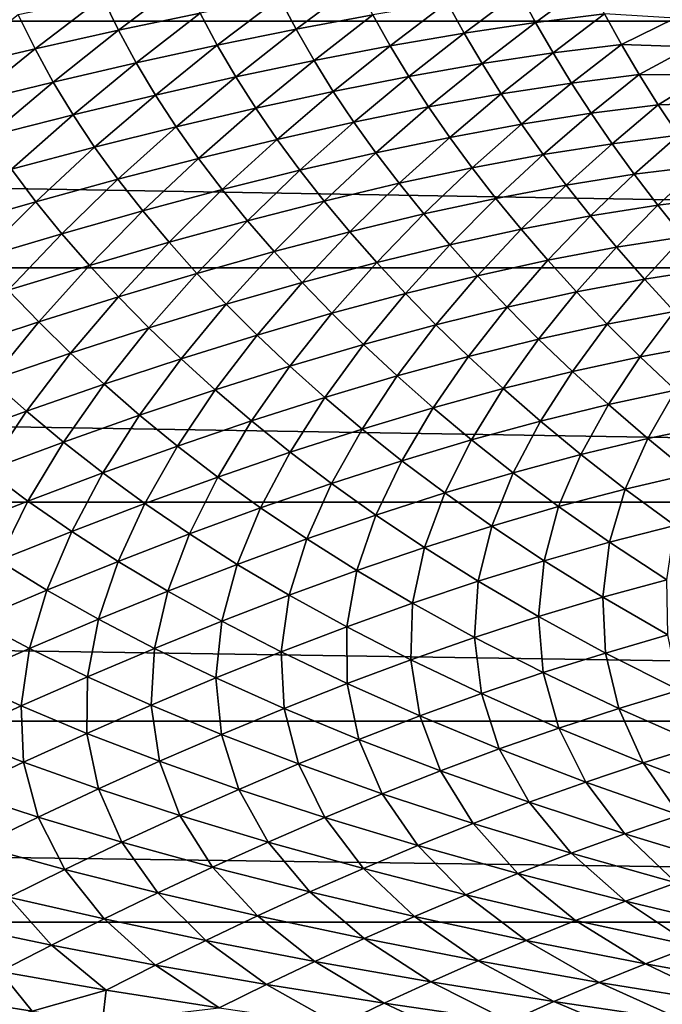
# Model space of a CAD drawing. Header units: metres. Extents: x -160 to 52, y -25 to 25.
# Tile 22 of 168: x -52.57 to -45.58, y -17.71 to -7.01. Entities that reach past the tile are written whole.
import ezdxf

# ---------------------------------------------------------------- set-up
doc = ezdxf.new("R2010")
doc.units = ezdxf.units.M
doc.layers.add('solid_509089_SW0001', color=7, linetype='CONTINUOUS')

msp = doc.modelspace()

# ---------------------------------------------------------------- linework, layer by layer
at = {"layer": 'solid_509089_SW0001'}
for points in [[(-159.199997, -4.25438, -24.12779), (-2.2, -4.25438, -24.12779), (-2.2, -7.026679, -23.470743)], [(-159.199997, -7.026679, -23.470743), (-159.199997, -4.25438, -24.12779), (-2.2, -7.026679, -23.470743)], [(-51.669777, -6.763358, 58.476357), (-51.49276, -7.124355, 58.39642), (-50.77877, -6.584689, 60.591675)], [(-51.49276, -7.124355, 58.39642), (-50.606586, -6.938794, 60.52692), (-50.77877, -6.584689, 60.591675)], [(-49.743786, -6.770012, 62.728588), (-49.563454, -7.112526, 62.68335), (-48.905323, -6.618625, 65.004181)], [(-49.563454, -7.112526, 62.68335), (-48.729664, -6.957421, 64.968307), (-48.905323, -6.618625, 65.004181)], [(-47.138783, -6.706772, 69.76149), (-46.960724, -7.039918, 69.734528), (-46.384037, -6.612994, 72.274742)], [(-46.960724, -7.039918, 69.734528), (-46.211002, -6.946936, 72.243469), (-46.384037, -6.612994, 72.274742)], [(-47.92104, -6.821863, 67.326851), (-47.737717, -7.155797, 67.299301), (-47.138783, -6.706772, 69.76149)], [(-47.737717, -7.155797, 67.299301), (-46.960724, -7.039918, 69.734528), (-47.138783, -6.706772, 69.76149)], [(-52.583874, -6.957627, 56.431458), (-52.401482, -7.326172, 56.334705), (-51.669777, -6.763358, 58.476357)], [(-52.401482, -7.326172, 56.334705), (-51.49276, -7.124355, 58.39642), (-51.669777, -6.763358, 58.476357)], [(-50.606586, -6.938794, 60.52692), (-50.421204, -7.286249, 60.469494), (-49.743786, -6.770012, 62.728588)], [(-50.421204, -7.286249, 60.469494), (-49.563454, -7.112526, 62.68335), (-49.743786, -6.770012, 62.728588)], [(-48.729664, -6.957421, 64.968307), (-48.540779, -7.293628, 64.935905), (-47.92104, -6.821863, 67.326851)], [(-48.540779, -7.293628, 64.935905), (-47.737717, -7.155797, 67.299301), (-47.92104, -6.821863, 67.326851)], [(-51.49276, -7.124355, 58.39642), (-51.301838, -7.477725, 58.324524), (-50.606586, -6.938794, 60.52692)], [(-51.301838, -7.477725, 58.324524), (-50.421204, -7.286249, 60.469494), (-50.606586, -6.938794, 60.52692)], [(-46.960724, -7.039918, 69.734528), (-46.771877, -7.369517, 69.708427), (-46.211002, -6.946936, 72.243469)], [(-46.771877, -7.369517, 69.708427), (-46.028099, -7.276989, 72.211548), (-46.211002, -6.946936, 72.243469)], [(-46.211002, -6.946936, 72.243469), (-46.028099, -7.276989, 72.211548), (-45.444336, -6.99398, 74.758347)], [(-159.199997, -7.026679, -23.470743), (-2.2, -7.026679, -23.470743), (-2.2, -9.703955, -22.496294)], [(-159.199997, -9.703955, -22.496294), (-159.199997, -7.026679, -23.470743), (-2.2, -9.703955, -22.496294)], [(-53.331924, -7.543727, 54.339405), (-52.401482, -7.326172, 56.334705), (-52.583874, -6.957627, 56.431458)], [(-49.563454, -7.112526, 62.68335), (-49.36861, -7.452329, 62.642475), (-48.729664, -6.957421, 64.968307)], [(-49.36861, -7.452329, 62.642475), (-48.540779, -7.293628, 64.935905), (-48.729664, -6.957421, 64.968307)], [(-47.737717, -7.155797, 67.299301), (-47.542568, -7.486316, 67.273972), (-46.960724, -7.039918, 69.734528)], [(-47.542568, -7.486316, 67.273972), (-46.771877, -7.369517, 69.708427), (-46.960724, -7.039918, 69.734528)], [(-46.028099, -7.276989, 72.211548), (-45.276295, -7.302182, 74.717461), (-45.444336, -6.99398, 74.758347)], [(-52.401482, -7.326172, 56.334705), (-52.204411, -7.68615, 56.246517), (-51.49276, -7.124355, 58.39642)], [(-52.204411, -7.68615, 56.246517), (-51.301838, -7.477725, 58.324524), (-51.49276, -7.124355, 58.39642)], [(-50.421204, -7.286249, 60.469494), (-50.219902, -7.630801, 60.417156), (-49.563454, -7.112526, 62.68335)], [(-50.219902, -7.630801, 60.417156), (-49.36861, -7.452329, 62.642475), (-49.563454, -7.112526, 62.68335)], [(-48.540779, -7.293628, 64.935905), (-48.338909, -7.626367, 64.906975), (-47.737717, -7.155797, 67.299301)], [(-48.338909, -7.626367, 64.906975), (-47.542568, -7.486316, 67.273972), (-47.737717, -7.155797, 67.299301)], [(-53.331924, -7.543727, 54.339405), (-53.127983, -7.910734, 54.23357), (-52.401482, -7.326172, 56.334705)], [(-53.127983, -7.910734, 54.23357), (-52.204411, -7.68615, 56.246517), (-52.401482, -7.326172, 56.334705)], [(-51.301838, -7.477725, 58.324524), (-51.093468, -7.827971, 58.258282), (-50.421204, -7.286249, 60.469494)], [(-51.093468, -7.827971, 58.258282), (-50.219902, -7.630801, 60.417156), (-50.421204, -7.286249, 60.469494)], [(-49.36861, -7.452329, 62.642475), (-49.159508, -7.788467, 62.606205), (-48.540779, -7.293628, 64.935905)], [(-49.159508, -7.788467, 62.606205), (-48.338909, -7.626367, 64.906975), (-48.540779, -7.293628, 64.935905)], [(-47.542568, -7.486316, 67.273972), (-47.334869, -7.815146, 67.250061), (-46.771877, -7.369517, 69.708427)], [(-47.334869, -7.815146, 67.250061), (-46.571289, -7.697561, 69.682396), (-46.771877, -7.369517, 69.708427)], [(-46.771877, -7.369517, 69.708427), (-46.571289, -7.697561, 69.682396), (-46.028099, -7.276989, 72.211548)], [(-46.571289, -7.697561, 69.682396), (-45.834175, -7.605412, 72.178345), (-46.028099, -7.276989, 72.211548)], [(-46.028099, -7.276989, 72.211548), (-45.834175, -7.605412, 72.178345), (-45.276295, -7.302182, 74.717461)], [(-45.834175, -7.605412, 72.178345), (-45.099407, -7.60849, 74.674324), (-45.276295, -7.302182, 74.717461)], [(-52.204411, -7.68615, 56.246517), (-51.988247, -8.042795, 56.164402), (-51.301838, -7.477725, 58.324524)], [(-51.988247, -8.042795, 56.164402), (-51.093468, -7.827971, 58.258282), (-51.301838, -7.477725, 58.324524)], [(-50.219902, -7.630801, 60.417156), (-50.002956, -7.971393, 60.370461), (-49.36861, -7.452329, 62.642475)], [(-50.002956, -7.971393, 60.370461), (-49.159508, -7.788467, 62.606205), (-49.36861, -7.452329, 62.642475)], [(-48.338909, -7.626367, 64.906975), (-48.123581, -7.957097, 64.880775), (-47.542568, -7.486316, 67.273972)], [(-48.123581, -7.957097, 64.880775), (-47.334869, -7.815146, 67.250061), (-47.542568, -7.486316, 67.273972)], [(-53.127983, -7.910734, 54.23357), (-52.903164, -8.274243, 54.134075), (-52.204411, -7.68615, 56.246517)], [(-52.903164, -8.274243, 54.134075), (-51.988247, -8.042795, 56.164402), (-52.204411, -7.68615, 56.246517)], [(-51.093468, -7.827971, 58.258282), (-50.867958, -8.173905, 58.198635), (-50.219902, -7.630801, 60.417156)], [(-50.867958, -8.173905, 58.198635), (-50.002956, -7.971393, 60.370461), (-50.219902, -7.630801, 60.417156)], [(-49.159508, -7.788467, 62.606205), (-48.93594, -8.122128, 62.573975), (-48.338909, -7.626367, 64.906975)], [(-48.93594, -8.122128, 62.573975), (-48.123581, -7.957097, 64.880775), (-48.338909, -7.626367, 64.906975)], [(-47.334869, -7.815146, 67.250061), (-47.113792, -8.144051, 67.226242), (-46.571289, -7.697561, 69.682396)], [(-47.113792, -8.144051, 67.226242), (-46.35788, -8.026026, 69.655304), (-46.571289, -7.697561, 69.682396)], [(-46.571289, -7.697561, 69.682396), (-46.35788, -8.026026, 69.655304), (-45.834175, -7.605412, 72.178345)], [(-46.35788, -8.026026, 69.655304), (-45.627895, -7.934404, 72.143028), (-45.834175, -7.605412, 72.178345)], [(-45.834175, -7.605412, 72.178345), (-45.627895, -7.934404, 72.143028), (-45.099407, -7.60849, 74.674324)], [(-45.627895, -7.934404, 72.143028), (-44.914654, -7.911223, 74.629166), (-45.099407, -7.60849, 74.674324)], [(-50.002956, -7.971393, 60.370461), (-49.770458, -8.308928, 60.329098), (-49.159508, -7.788467, 62.606205)], [(-49.770458, -8.308928, 60.329098), (-48.93594, -8.122128, 62.573975), (-49.159508, -7.788467, 62.606205)], [(-51.988247, -8.042795, 56.164402), (-51.753334, -8.394757, 56.089741), (-51.093468, -7.827971, 58.258282)], [(-51.753334, -8.394757, 56.089741), (-50.867958, -8.173905, 58.198635), (-51.093468, -7.827971, 58.258282)], [(-48.123581, -7.957097, 64.880775), (-47.894234, -8.287372, 64.855919), (-47.334869, -7.815146, 67.250061)], [(-47.894234, -8.287372, 64.855919), (-47.113792, -8.144051, 67.226242), (-47.334869, -7.815146, 67.250061)], [(-45.627895, -7.934404, 72.143028), (-45.408054, -8.265264, 72.104607), (-44.914654, -7.911223, 74.629166)], [(-50.867958, -8.173905, 58.198635), (-50.625732, -8.516135, 58.145596), (-50.002956, -7.971393, 60.370461)], [(-50.625732, -8.516135, 58.145596), (-49.770458, -8.308928, 60.329098), (-50.002956, -7.971393, 60.370461)], [(-48.93594, -8.122128, 62.573975), (-48.697647, -8.454658, 62.544411), (-48.123581, -7.957097, 64.880775)], [(-48.697647, -8.454658, 62.544411), (-47.894234, -8.287372, 64.855919), (-48.123581, -7.957097, 64.880775)], [(-46.35788, -8.026026, 69.655304), (-46.130707, -8.356052, 69.625694), (-45.627895, -7.934404, 72.143028)], [(-46.130707, -8.356052, 69.625694), (-45.408054, -8.265264, 72.104607), (-45.627895, -7.934404, 72.143028)], [(-52.903164, -8.274243, 54.134075), (-52.65789, -8.632718, 54.042786), (-51.988247, -8.042795, 56.164402)], [(-52.65789, -8.632718, 54.042786), (-51.753334, -8.394757, 56.089741), (-51.988247, -8.042795, 56.164402)], [(-49.770458, -8.308928, 60.329098), (-49.522457, -8.644547, 60.291786), (-48.93594, -8.122128, 62.573975)], [(-49.522457, -8.644547, 60.291786), (-48.697647, -8.454658, 62.544411), (-48.93594, -8.122128, 62.573975)], [(-47.113792, -8.144051, 67.226242), (-46.878681, -8.474027, 67.200722), (-46.35788, -8.026026, 69.655304)], [(-46.878681, -8.474027, 67.200722), (-46.130707, -8.356052, 69.625694), (-46.35788, -8.026026, 69.655304)], [(-51.753334, -8.394757, 56.089741), (-51.500462, -8.742332, 56.022919), (-50.867958, -8.173905, 58.198635)], [(-51.500462, -8.742332, 56.022919), (-50.625732, -8.516135, 58.145596), (-50.867958, -8.173905, 58.198635)], [(-47.894234, -8.287372, 64.855919), (-47.650501, -8.618062, 64.83036), (-47.113792, -8.144051, 67.226242)], [(-47.650501, -8.618062, 64.83036), (-46.878681, -8.474027, 67.200722), (-47.113792, -8.144051, 67.226242)], [(-50.625732, -8.516135, 58.145596), (-50.367168, -8.855585, 58.09803), (-49.770458, -8.308928, 60.329098)], [(-50.367168, -8.855585, 58.09803), (-49.522457, -8.644547, 60.291786), (-49.770458, -8.308928, 60.329098)], [(-48.697647, -8.454658, 62.544411), (-48.444553, -8.78681, 62.515316), (-47.894234, -8.287372, 64.855919)], [(-48.444553, -8.78681, 62.515316), (-47.650501, -8.618062, 64.83036), (-47.894234, -8.287372, 64.855919)], [(-46.130707, -8.356052, 69.625694), (-45.888828, -8.688776, 69.592072), (-45.408054, -8.265264, 72.104607)], [(-45.888828, -8.688776, 69.592072), (-45.173435, -8.599246, 72.06208), (-45.408054, -8.265264, 72.104607)], [(-52.65789, -8.632718, 54.042786), (-52.39333, -8.986123, 53.960522), (-51.753334, -8.394757, 56.089741)], [(-52.39333, -8.986123, 53.960522), (-51.500462, -8.742332, 56.022919), (-51.753334, -8.394757, 56.089741)], [(-46.878681, -8.474027, 67.200722), (-46.628845, -8.806106, 67.171616), (-46.130707, -8.356052, 69.625694)], [(-46.628845, -8.806106, 67.171616), (-45.888828, -8.688776, 69.592072), (-46.130707, -8.356052, 69.625694)], [(-51.500462, -8.742332, 56.022919), (-51.230366, -9.086223, 55.963028), (-50.625732, -8.516135, 58.145596)], [(-51.230366, -9.086223, 55.963028), (-50.367168, -8.855585, 58.09803), (-50.625732, -8.516135, 58.145596)], [(-49.522457, -8.644547, 60.291786), (-49.259186, -8.978889, 60.256252), (-48.697647, -8.454658, 62.544411)], [(-49.259186, -8.978889, 60.256252), (-48.444553, -8.78681, 62.515316), (-48.697647, -8.454658, 62.544411)], [(-47.650501, -8.618062, 64.83036), (-47.391956, -8.950109, 64.801949), (-46.878681, -8.474027, 67.200722)], [(-47.391956, -8.950109, 64.801949), (-46.628845, -8.806106, 67.171616), (-46.878681, -8.474027, 67.200722)], [(-53.302818, -9.246336, 51.95779), (-52.39333, -8.986123, 53.960522), (-52.65789, -8.632718, 54.042786)], [(-50.367168, -8.855585, 58.09803), (-50.092815, -9.192787, 58.053661), (-49.522457, -8.644547, 60.291786)], [(-50.092815, -9.192787, 58.053661), (-49.259186, -8.978889, 60.256252), (-49.522457, -8.644547, 60.291786)], [(-48.444553, -8.78681, 62.515316), (-48.176479, -9.119444, 62.484337), (-47.650501, -8.618062, 64.83036)], [(-48.176479, -9.119444, 62.484337), (-47.391956, -8.950109, 64.801949), (-47.650501, -8.618062, 64.83036)], [(-45.888828, -8.688776, 69.592072), (-45.631172, -9.025369, 69.55291), (-45.173435, -8.599246, 72.06208)], [(-45.631172, -9.025369, 69.55291), (-44.922729, -8.937605, 72.014412), (-45.173435, -8.599246, 72.06208)], [(-52.39333, -8.986123, 53.960522), (-52.110611, -9.334929, 53.886642), (-51.500462, -8.742332, 56.022919)], [(-52.110611, -9.334929, 53.886642), (-51.230366, -9.086223, 55.963028), (-51.500462, -8.742332, 56.022919)], [(-46.628845, -8.806106, 67.171616), (-46.363438, -9.141397, 67.137016), (-45.888828, -8.688776, 69.592072)], [(-46.363438, -9.141397, 67.137016), (-45.631172, -9.025369, 69.55291), (-45.888828, -8.688776, 69.592072)], [(-51.230366, -9.086223, 55.963028), (-50.94392, -9.426853, 55.907818), (-50.367168, -8.855585, 58.09803)], [(-50.94392, -9.426853, 55.907818), (-50.092815, -9.192787, 58.053661), (-50.367168, -8.855585, 58.09803)], [(-49.259186, -8.978889, 60.256252), (-48.980713, -9.312738, 60.220016), (-48.444553, -8.78681, 62.515316)], [(-48.980713, -9.312738, 60.220016), (-48.176479, -9.119444, 62.484337), (-48.444553, -8.78681, 62.515316)], [(-47.391956, -8.950109, 64.801949), (-47.117939, -9.284569, 64.768478), (-46.628845, -8.806106, 67.171616)], [(-47.117939, -9.284569, 64.768478), (-46.363438, -9.141397, 67.137016), (-46.628845, -8.806106, 67.171616)], [(-50.092815, -9.192787, 58.053661), (-49.803001, -9.528448, 58.009941), (-49.259186, -8.978889, 60.256252)], [(-49.803001, -9.528448, 58.009941), (-48.980713, -9.312738, 60.220016), (-49.259186, -8.978889, 60.256252)], [(-48.176479, -9.119444, 62.484337), (-47.89296, -9.453573, 62.449074), (-47.391956, -8.950109, 64.801949)], [(-47.89296, -9.453573, 62.449074), (-47.117939, -9.284569, 64.768478), (-47.391956, -8.950109, 64.801949)], [(-45.631172, -9.025369, 69.55291), (-45.355961, -9.366926, 69.506691), (-44.922729, -8.937605, 72.014412)], [(-53.302818, -9.246336, 51.95779), (-53.00626, -9.600414, 51.868683), (-52.39333, -8.986123, 53.960522)], [(-53.00626, -9.600414, 51.868683), (-52.110611, -9.334929, 53.886642), (-52.39333, -8.986123, 53.960522)], [(-52.110611, -9.334929, 53.886642), (-51.810955, -9.679453, 53.818993), (-51.230366, -9.086223, 55.963028)], [(-51.810955, -9.679453, 53.818993), (-50.94392, -9.426853, 55.907818), (-51.230366, -9.086223, 55.963028)], [(-46.363438, -9.141397, 67.137016), (-46.080715, -9.481057, 67.09507), (-45.631172, -9.025369, 69.55291)], [(-46.080715, -9.481057, 67.09507), (-45.355961, -9.366926, 69.506691), (-45.631172, -9.025369, 69.55291)], [(-50.94392, -9.426853, 55.907818), (-50.641716, -9.764851, 55.854748), (-50.092815, -9.192787, 58.053661)], [(-50.641716, -9.764851, 55.854748), (-49.803001, -9.528448, 58.009941), (-50.092815, -9.192787, 58.053661)], [(-48.980713, -9.312738, 60.220016), (-48.68676, -9.647065, 60.180538), (-48.176479, -9.119444, 62.484337)], [(-48.68676, -9.647065, 60.180538), (-47.89296, -9.453573, 62.449074), (-48.176479, -9.119444, 62.484337)], [(-47.117939, -9.284569, 64.768478), (-46.826729, -9.622661, 64.727859), (-46.363438, -9.141397, 67.137016)], [(-46.826729, -9.622661, 64.727859), (-46.080715, -9.481057, 67.09507), (-46.363438, -9.141397, 67.137016)], [(-47.89296, -9.453573, 62.449074), (-47.592255, -9.79047, 62.407253), (-47.117939, -9.284569, 64.768478)], [(-47.592255, -9.79047, 62.407253), (-46.826729, -9.622661, 64.727859), (-47.117939, -9.284569, 64.768478)], [(-53.00626, -9.600414, 51.868683), (-52.692165, -9.949191, 51.787376), (-52.110611, -9.334929, 53.886642)], [(-52.692165, -9.949191, 51.787376), (-51.810955, -9.679453, 53.818993), (-52.110611, -9.334929, 53.886642)], [(-49.803001, -9.528448, 58.009941), (-49.497612, -9.863494, 57.964241), (-48.980713, -9.312738, 60.220016)], [(-49.497612, -9.863494, 57.964241), (-48.68676, -9.647065, 60.180538), (-48.980713, -9.312738, 60.220016)], [(-46.080715, -9.481057, 67.09507), (-45.778439, -9.826345, 67.043953), (-45.355961, -9.366926, 69.506691)], [(-45.778439, -9.826345, 67.043953), (-45.060978, -9.714611, 69.451874), (-45.355961, -9.366926, 69.506691)], [(-51.810955, -9.679453, 53.818993), (-51.49522, -10.020239, 53.755054), (-50.94392, -9.426853, 55.907818)], [(-51.49522, -10.020239, 53.755054), (-50.641716, -9.764851, 55.854748), (-50.94392, -9.426853, 55.907818)], [(-48.68676, -9.647065, 60.180538), (-48.37553, -9.983187, 60.135441), (-47.89296, -9.453573, 62.449074)], [(-48.37553, -9.983187, 60.135441), (-47.592255, -9.79047, 62.407253), (-47.89296, -9.453573, 62.449074)], [(-46.826729, -9.622661, 64.727859), (-46.51601, -9.965732, 64.678047), (-46.080715, -9.481057, 67.09507)], [(-46.51601, -9.965732, 64.678047), (-45.778439, -9.826345, 67.043953), (-46.080715, -9.481057, 67.09507)], [(-50.641716, -9.764851, 55.854748), (-50.323811, -10.101092, 55.80114), (-49.803001, -9.528448, 58.009941)], [(-50.323811, -10.101092, 55.80114), (-49.497612, -9.863494, 57.964241), (-49.803001, -9.528448, 58.009941)], [(-47.592255, -9.79047, 62.407253), (-47.271954, -10.131558, 62.356712), (-46.826729, -9.622661, 64.727859)], [(-47.271954, -10.131558, 62.356712), (-46.51601, -9.965732, 64.678047), (-46.826729, -9.622661, 64.727859)], [(-159.199997, -9.703955, -22.496294), (-2.2, -9.703955, -22.496294), (-2.2, -12.25, -21.217623)], [(-159.199997, -12.25, -21.217623), (-159.199997, -9.703955, -22.496294), (-2.2, -12.25, -21.217623)], [(-52.692165, -9.949191, 51.787376), (-52.361664, -10.29313, 51.71143), (-51.810955, -9.679453, 53.818993)], [(-52.361664, -10.29313, 51.71143), (-51.49522, -10.020239, 53.755054), (-51.810955, -9.679453, 53.818993)], [(-49.497612, -9.863494, 57.964241), (-49.174793, -10.199272, 57.914135), (-48.68676, -9.647065, 60.180538)], [(-49.174793, -10.199272, 57.914135), (-48.37553, -9.983187, 60.135441), (-48.68676, -9.647065, 60.180538)], [(-45.778439, -9.826345, 67.043953), (-45.453892, -10.17878, 66.981857), (-45.060978, -9.714611, 69.451874)], [(-51.49522, -10.020239, 53.755054), (-51.163628, -10.358105, 53.692169), (-50.641716, -9.764851, 55.854748)], [(-51.163628, -10.358105, 53.692169), (-50.323811, -10.101092, 55.80114), (-50.641716, -9.764851, 55.854748)], [(-48.37553, -9.983187, 60.135441), (-48.044506, -10.322585, 60.082478), (-47.592255, -9.79047, 62.407253)], [(-48.044506, -10.322585, 60.082478), (-47.271954, -10.131558, 62.356712), (-47.592255, -9.79047, 62.407253)], [(-46.51601, -9.965732, 64.678047), (-46.183033, -10.315331, 64.617088), (-45.778439, -9.826345, 67.043953)], [(-46.183033, -10.315331, 64.617088), (-45.453892, -10.17878, 66.981857), (-45.778439, -9.826345, 67.043953)], [(-50.323811, -10.101092, 55.80114), (-49.988266, -10.436938, 55.74456), (-49.497612, -9.863494, 57.964241)], [(-49.988266, -10.436938, 55.74456), (-49.174793, -10.199272, 57.914135), (-49.497612, -9.863494, 57.964241)], [(-53.239109, -10.582158, 49.724392), (-52.361664, -10.29313, 51.71143), (-52.692165, -9.949191, 51.787376)], [(-52.361664, -10.29313, 51.71143), (-52.01516, -10.632977, 51.63821), (-51.49522, -10.020239, 53.755054)], [(-52.01516, -10.632977, 51.63821), (-51.163628, -10.358105, 53.692169), (-51.49522, -10.020239, 53.755054)], [(-49.174793, -10.199272, 57.914135), (-48.831879, -10.537305, 57.857349), (-48.37553, -9.983187, 60.135441)], [(-48.831879, -10.537305, 57.857349), (-48.044506, -10.322585, 60.082478), (-48.37553, -9.983187, 60.135441)], [(-47.271954, -10.131558, 62.356712), (-46.929234, -10.478402, 62.295406), (-46.51601, -9.965732, 64.678047)], [(-46.929234, -10.478402, 62.295406), (-46.183033, -10.315331, 64.617088), (-46.51601, -9.965732, 64.678047)], [(-51.163628, -10.358105, 53.692169), (-50.814156, -10.694406, 53.627926), (-50.323811, -10.101092, 55.80114)], [(-50.814156, -10.694406, 53.627926), (-49.988266, -10.436938, 55.74456), (-50.323811, -10.101092, 55.80114)], [(-48.044506, -10.322585, 60.082478), (-47.690762, -10.666824, 60.019596), (-47.271954, -10.131558, 62.356712)], [(-47.690762, -10.666824, 60.019596), (-46.929234, -10.478402, 62.295406), (-47.271954, -10.131558, 62.356712)], [(-49.988266, -10.436938, 55.74456), (-49.632248, -10.773933, 55.682758), (-49.174793, -10.199272, 57.914135)], [(-49.632248, -10.773933, 55.682758), (-48.831879, -10.537305, 57.857349), (-49.174793, -10.199272, 57.914135)], [(-46.183033, -10.315331, 64.617088), (-45.825523, -10.672145, 64.543053), (-45.453892, -10.17878, 66.981857)], [(-45.825523, -10.672145, 64.543053), (-45.104782, -10.539062, 66.907021), (-45.453892, -10.17878, 66.981857)], [(-53.239109, -10.582158, 49.724392), (-52.8764, -10.924262, 49.640118), (-52.361664, -10.29313, 51.71143)], [(-52.8764, -10.924262, 49.640118), (-52.01516, -10.632977, 51.63821), (-52.361664, -10.29313, 51.71143)], [(-52.01516, -10.632977, 51.63821), (-51.650517, -10.970066, 51.565372), (-51.163628, -10.358105, 53.692169)], [(-51.650517, -10.970066, 51.565372), (-50.814156, -10.694406, 53.627926), (-51.163628, -10.358105, 53.692169)], [(-48.831879, -10.537305, 57.857349), (-48.465828, -10.879134, 57.791859), (-48.044506, -10.322585, 60.082478)], [(-48.465828, -10.879134, 57.791859), (-47.690762, -10.666824, 60.019596), (-48.044506, -10.322585, 60.082478)], [(-46.929234, -10.478402, 62.295406), (-46.561832, -10.831668, 62.221329), (-46.183033, -10.315331, 64.617088)], [(-46.561832, -10.831668, 62.221329), (-45.825523, -10.672145, 64.543053), (-46.183033, -10.315331, 64.617088)], [(-50.814156, -10.694406, 53.627926), (-50.443775, -11.030684, 53.56012), (-49.988266, -10.436938, 55.74456)], [(-50.443775, -11.030684, 53.56012), (-49.632248, -10.773933, 55.682758), (-49.988266, -10.436938, 55.74456)], [(-47.690762, -10.666824, 60.019596), (-47.312023, -11.01653, 59.944763), (-46.929234, -10.478402, 62.295406)], [(-47.312023, -11.01653, 59.944763), (-46.561832, -10.831668, 62.221329), (-46.929234, -10.478402, 62.295406)], [(-49.632248, -10.773933, 55.682758), (-49.252586, -11.113568, 55.613777), (-48.831879, -10.537305, 57.857349)], [(-49.252586, -11.113568, 55.613777), (-48.465828, -10.879134, 57.791859), (-48.831879, -10.537305, 57.857349)], [(-45.825523, -10.672145, 64.543053), (-45.441917, -11.035558, 64.453987), (-45.104782, -10.539062, 66.907021)], [(-52.8764, -10.924262, 49.640118), (-52.495312, -11.262405, 49.558037), (-52.01516, -10.632977, 51.63821)], [(-52.495312, -11.262405, 49.558037), (-51.650517, -10.970066, 51.565372), (-52.01516, -10.632977, 51.63821)], [(-51.650517, -10.970066, 51.565372), (-51.264503, -11.305916, 51.490799), (-50.814156, -10.694406, 53.627926)], [(-51.264503, -11.305916, 51.490799), (-50.443775, -11.030684, 53.56012), (-50.814156, -10.694406, 53.627926)], [(-48.465828, -10.879134, 57.791859), (-48.074341, -11.225327, 57.715668), (-47.690762, -10.666824, 60.019596)], [(-48.074341, -11.225327, 57.715668), (-47.312023, -11.01653, 59.944763), (-47.690762, -10.666824, 60.019596)], [(-46.561832, -10.831668, 62.221329), (-46.168308, -11.190664, 62.132427), (-45.825523, -10.672145, 64.543053)], [(-46.168308, -11.190664, 62.132427), (-45.441917, -11.035558, 64.453987), (-45.825523, -10.672145, 64.543053)], [(-50.443775, -11.030684, 53.56012), (-50.049187, -11.368361, 53.486908), (-49.632248, -10.773933, 55.682758)], [(-50.049187, -11.368361, 53.486908), (-49.252586, -11.113568, 55.613777), (-49.632248, -10.773933, 55.682758)], [(-49.252586, -11.113568, 55.613777), (-48.846947, -11.456337, 55.535698), (-48.465828, -10.879134, 57.791859)], [(-48.846947, -11.456337, 55.535698), (-48.074341, -11.225327, 57.715668), (-48.465828, -10.879134, 57.791859)], [(-47.312023, -11.01653, 59.944763), (-46.906971, -11.370931, 59.8559), (-46.561832, -10.831668, 62.221329)], [(-46.906971, -11.370931, 59.8559), (-46.168308, -11.190664, 62.132427), (-46.561832, -10.831668, 62.221329)], [(-53.346554, -11.569926, 47.60688), (-52.495312, -11.262405, 49.558037), (-52.8764, -10.924262, 49.640118)], [(-52.495312, -11.262405, 49.558037), (-52.0924, -11.598061, 49.476143), (-51.650517, -10.970066, 51.565372)], [(-52.0924, -11.598061, 49.476143), (-51.264503, -11.305916, 51.490799), (-51.650517, -10.970066, 51.565372)], [(-48.074341, -11.225327, 57.715668), (-47.656204, -11.575019, 57.626717), (-47.312023, -11.01653, 59.944763)], [(-47.656204, -11.575019, 57.626717), (-46.906971, -11.370931, 59.8559), (-47.312023, -11.01653, 59.944763)], [(-51.264503, -11.305916, 51.490799), (-50.853672, -11.641851, 51.412773), (-50.443775, -11.030684, 53.56012)], [(-50.853672, -11.641851, 51.412773), (-50.049187, -11.368361, 53.486908), (-50.443775, -11.030684, 53.56012)], [(-50.049187, -11.368361, 53.486908), (-49.627998, -11.707831, 53.40649), (-49.252586, -11.113568, 55.613777)], [(-49.627998, -11.707831, 53.40649), (-48.846947, -11.456337, 55.535698), (-49.252586, -11.113568, 55.613777)], [(-46.168308, -11.190664, 62.132427), (-45.74231, -11.558509, 62.025593), (-45.441917, -11.035558, 64.453987)], [(-45.74231, -11.558509, 62.025593), (-45.025711, -11.408847, 64.346817), (-45.441917, -11.035558, 64.453987)], [(-48.846947, -11.456337, 55.535698), (-48.414219, -11.801265, 55.446533), (-48.074341, -11.225327, 57.715668)], [(-48.414219, -11.801265, 55.446533), (-47.656204, -11.575019, 57.626717), (-48.074341, -11.225327, 57.715668)], [(-46.906971, -11.370931, 59.8559), (-46.469383, -11.732968, 59.749912), (-46.168308, -11.190664, 62.132427)], [(-46.469383, -11.732968, 59.749912), (-45.74231, -11.558509, 62.025593), (-46.168308, -11.190664, 62.132427)], [(-53.346554, -11.569926, 47.60688), (-52.925465, -11.905554, 47.517334), (-52.495312, -11.262405, 49.558037)], [(-52.925465, -11.905554, 47.517334), (-52.0924, -11.598061, 49.476143), (-52.495312, -11.262405, 49.558037)], [(-52.0924, -11.598061, 49.476143), (-51.664047, -11.932436, 49.392887), (-51.264503, -11.305916, 51.490799)], [(-51.664047, -11.932436, 49.392887), (-50.853672, -11.641851, 51.412773), (-51.264503, -11.305916, 51.490799)], [(-50.853672, -11.641851, 51.412773), (-50.415585, -11.978149, 51.329647), (-50.049187, -11.368361, 53.486908)], [(-50.415585, -11.978149, 51.329647), (-49.627998, -11.707831, 53.40649), (-50.049187, -11.368361, 53.486908)], [(-47.656204, -11.575019, 57.626717), (-47.205334, -11.930958, 57.52198), (-46.906971, -11.370931, 59.8559)], [(-47.205334, -11.930958, 57.52198), (-46.469383, -11.732968, 59.749912), (-46.906971, -11.370931, 59.8559)], [(-45.74231, -11.558509, 62.025593), (-45.272572, -11.941807, 61.897182), (-45.025711, -11.408847, 64.346817)], [(-49.627998, -11.707831, 53.40649), (-49.179207, -12.047992, 53.316978), (-48.846947, -11.456337, 55.535698)], [(-49.179207, -12.047992, 53.316978), (-48.414219, -11.801265, 55.446533), (-48.846947, -11.456337, 55.535698)], [(-52.925465, -11.905554, 47.517334), (-52.478336, -12.2385, 47.42857), (-52.0924, -11.598061, 49.476143)], [(-52.478336, -12.2385, 47.42857), (-51.664047, -11.932436, 49.392887), (-52.0924, -11.598061, 49.476143)], [(-51.664047, -11.932436, 49.392887), (-51.207764, -12.265668, 49.306774), (-50.853672, -11.641851, 51.412773)], [(-51.207764, -12.265668, 49.306774), (-50.415585, -11.978149, 51.329647), (-50.853672, -11.641851, 51.412773)], [(-48.414219, -11.801265, 55.446533), (-47.948437, -12.150887, 55.343369), (-47.656204, -11.575019, 57.626717)], [(-47.948437, -12.150887, 55.343369), (-47.205334, -11.930958, 57.52198), (-47.656204, -11.575019, 57.626717)], [(-46.469383, -11.732968, 59.749912), (-45.98811, -12.109027, 59.62326), (-45.74231, -11.558509, 62.025593)], [(-45.98811, -12.109027, 59.62326), (-45.272572, -11.941807, 61.897182), (-45.74231, -11.558509, 62.025593)], [(-50.415585, -11.978149, 51.329647), (-49.949337, -12.31356, 51.23967), (-49.627998, -11.707831, 53.40649)], [(-49.949337, -12.31356, 51.23967), (-49.179207, -12.047992, 53.316978), (-49.627998, -11.707831, 53.40649)], [(-47.205334, -11.930958, 57.52198), (-46.71067, -12.299289, 57.39806), (-46.469383, -11.732968, 59.749912)], [(-46.71067, -12.299289, 57.39806), (-45.98811, -12.109027, 59.62326), (-46.469383, -11.732968, 59.749912)], [(-49.179207, -12.047992, 53.316978), (-48.696972, -12.391149, 53.215618), (-48.414219, -11.801265, 55.446533)], [(-48.696972, -12.391149, 53.215618), (-47.948437, -12.150887, 55.343369), (-48.414219, -11.801265, 55.446533)], [(-53.294674, -12.558397, 45.520393), (-52.478336, -12.2385, 47.42857), (-52.925465, -11.905554, 47.517334)], [(-52.478336, -12.2385, 47.42857), (-52.002621, -12.568747, 47.339283), (-51.664047, -11.932436, 49.392887)], [(-52.002621, -12.568747, 47.339283), (-51.207764, -12.265668, 49.306774), (-51.664047, -11.932436, 49.392887)], [(-51.207764, -12.265668, 49.306774), (-50.722755, -12.596352, 49.216225), (-50.415585, -11.978149, 51.329647)], [(-50.722755, -12.596352, 49.216225), (-49.949337, -12.31356, 51.23967), (-50.415585, -11.978149, 51.329647)], [(-47.948437, -12.150887, 55.343369), (-47.438644, -12.511087, 55.222973), (-47.205334, -11.930958, 57.52198)], [(-47.438644, -12.511087, 55.222973), (-46.71067, -12.299289, 57.39806), (-47.205334, -11.930958, 57.52198)], [(-45.98811, -12.109027, 59.62326), (-45.44862, -12.505187, 59.476273), (-45.272572, -11.941807, 61.897182)], [(-49.949337, -12.31356, 51.23967), (-49.449203, -12.650143, 51.14027), (-49.179207, -12.047992, 53.316978)], [(-49.449203, -12.650143, 51.14027), (-48.696972, -12.391149, 53.215618), (-49.179207, -12.047992, 53.316978)], [(-48.696972, -12.391149, 53.215618), (-48.170425, -12.742903, 53.099373), (-47.948437, -12.150887, 55.343369)], [(-48.170425, -12.742903, 53.099373), (-47.438644, -12.511087, 55.222973), (-47.948437, -12.150887, 55.343369)], [(-46.71067, -12.299289, 57.39806), (-46.157501, -12.686153, 57.255569), (-45.98811, -12.109027, 59.62326)], [(-46.157501, -12.686153, 57.255569), (-45.44862, -12.505187, 59.476273), (-45.98811, -12.109027, 59.62326)], [(-159.199997, -12.25, -21.217623), (-2.2, -12.25, -21.217623), (-2.2, -14.630385, -19.652018)], [(-159.199997, -14.630385, -19.652018), (-159.199997, -12.25, -21.217623), (-2.2, -14.630385, -19.652018)], [(-53.294674, -12.558397, 45.520393), (-52.798309, -12.885661, 45.427826), (-52.478336, -12.2385, 47.42857)], [(-52.798309, -12.885661, 45.427826), (-52.002621, -12.568747, 47.339283), (-52.478336, -12.2385, 47.42857)], [(-52.002621, -12.568747, 47.339283), (-51.49762, -12.894714, 47.248066), (-51.207764, -12.265668, 49.306774)], [(-51.49762, -12.894714, 47.248066), (-50.722755, -12.596352, 49.216225), (-51.207764, -12.265668, 49.306774)], [(-47.438644, -12.511087, 55.222973), (-46.869957, -12.888066, 55.086178), (-46.71067, -12.299289, 57.39806)], [(-46.869957, -12.888066, 55.086178), (-46.157501, -12.686153, 57.255569), (-46.71067, -12.299289, 57.39806)], [(-50.722755, -12.596352, 49.216225), (-50.203407, -12.926274, 49.11887), (-49.949337, -12.31356, 51.23967)], [(-50.203407, -12.926274, 49.11887), (-49.449203, -12.650143, 51.14027), (-49.949337, -12.31356, 51.23967)], [(-49.449203, -12.650143, 51.14027), (-48.904419, -12.993196, 51.028625), (-48.696972, -12.391149, 53.215618)], [(-48.904419, -12.993196, 51.028625), (-48.170425, -12.742903, 53.099373), (-48.696972, -12.391149, 53.215618)], [(-48.170425, -12.742903, 53.099373), (-47.584526, -13.109501, 52.969212), (-47.438644, -12.511087, 55.222973)], [(-47.584526, -13.109501, 52.969212), (-46.869957, -12.888066, 55.086178), (-47.438644, -12.511087, 55.222973)], [(-46.157501, -12.686153, 57.255569), (-45.535271, -13.09338, 57.098164), (-45.44862, -12.505187, 59.476273)], [(-52.798309, -12.885661, 45.427826), (-52.272156, -13.20688, 45.335884), (-52.002621, -12.568747, 47.339283)], [(-52.272156, -13.20688, 45.335884), (-51.49762, -12.894714, 47.248066), (-52.002621, -12.568747, 47.339283)], [(-51.49762, -12.894714, 47.248066), (-50.957851, -13.217911, 47.152779), (-50.722755, -12.596352, 49.216225)], [(-50.957851, -13.217911, 47.152779), (-50.203407, -12.926274, 49.11887), (-50.722755, -12.596352, 49.216225)], [(-50.203407, -12.926274, 49.11887), (-49.639042, -13.260416, 49.012115), (-49.449203, -12.650143, 51.14027)], [(-49.639042, -13.260416, 49.012115), (-48.904419, -12.993196, 51.028625), (-49.449203, -12.650143, 51.14027)], [(-46.869957, -12.888066, 55.086178), (-46.23167, -13.283895, 54.936855), (-46.157501, -12.686153, 57.255569)], [(-46.23167, -13.283895, 54.936855), (-45.535271, -13.09338, 57.098164), (-46.157501, -12.686153, 57.255569)], [(-48.904419, -12.993196, 51.028625), (-48.299786, -13.349, 50.905792), (-48.170425, -12.742903, 53.099373)], [(-48.299786, -13.349, 50.905792), (-47.584526, -13.109501, 52.969212), (-48.170425, -12.742903, 53.099373)], [(-53.044598, -13.531048, 43.48016), (-52.272156, -13.20688, 45.335884), (-52.798309, -12.885661, 45.427826)], [(-52.272156, -13.20688, 45.335884), (-51.710846, -13.523269, 45.242664), (-51.49762, -12.894714, 47.248066)], [(-51.710846, -13.523269, 45.242664), (-50.957851, -13.217911, 47.152779), (-51.49762, -12.894714, 47.248066)], [(-50.957851, -13.217911, 47.152779), (-50.372715, -13.542978, 47.05106), (-50.203407, -12.926274, 49.11887)], [(-50.372715, -13.542978, 47.05106), (-49.639042, -13.260416, 49.012115), (-50.203407, -12.926274, 49.11887)], [(-47.584526, -13.109501, 52.969212), (-46.928455, -13.493269, 52.829117), (-46.869957, -12.888066, 55.086178)], [(-46.928455, -13.493269, 52.829117), (-46.23167, -13.283895, 54.936855), (-46.869957, -12.888066, 55.086178)], [(-49.639042, -13.260416, 49.012115), (-49.014332, -13.605087, 48.897049), (-48.904419, -12.993196, 51.028625)], [(-49.014332, -13.605087, 48.897049), (-48.299786, -13.349, 50.905792), (-48.904419, -12.993196, 51.028625)], [(-48.299786, -13.349, 50.905792), (-47.624397, -13.72014, 50.775757), (-47.584526, -13.109501, 52.969212)], [(-47.624397, -13.72014, 50.775757), (-46.928455, -13.493269, 52.829117), (-47.584526, -13.109501, 52.969212)], [(-46.23167, -13.283895, 54.936855), (-45.522949, -13.693741, 54.780689), (-45.535271, -13.09338, 57.098164)], [(-53.044598, -13.531048, 43.48016), (-52.460705, -13.840528, 43.389008), (-52.272156, -13.20688, 45.335884)], [(-52.460705, -13.840528, 43.389008), (-51.710846, -13.523269, 45.242664), (-52.272156, -13.20688, 45.335884)], [(-51.710846, -13.523269, 45.242664), (-51.103855, -13.839126, 45.146046), (-50.957851, -13.217911, 47.152779)], [(-51.103855, -13.839126, 45.146046), (-50.372715, -13.542978, 47.05106), (-50.957851, -13.217911, 47.152779)], [(-50.372715, -13.542978, 47.05106), (-49.726746, -13.876243, 46.943977), (-49.639042, -13.260416, 49.012115)], [(-49.726746, -13.876243, 46.943977), (-49.014332, -13.605087, 48.897049), (-49.639042, -13.260416, 49.012115)], [(-49.014332, -13.605087, 48.897049), (-48.318283, -13.963123, 48.777576), (-48.299786, -13.349, 50.905792)], [(-48.318283, -13.963123, 48.777576), (-47.624397, -13.72014, 50.775757), (-48.299786, -13.349, 50.905792)], [(-46.928455, -13.493269, 52.829117), (-46.201511, -13.889702, 52.684853), (-46.23167, -13.283895, 54.936855)], [(-46.201511, -13.889702, 52.684853), (-45.522949, -13.693741, 54.780689), (-46.23167, -13.283895, 54.936855)], [(-53.20575, -14.167873, 41.592285), (-52.460705, -13.840528, 43.389008), (-53.044598, -13.531048, 43.48016)], [(-52.460705, -13.840528, 43.389008), (-51.830902, -14.147058, 43.297501), (-51.710846, -13.523269, 45.242664)], [(-51.830902, -14.147058, 43.297501), (-51.103855, -13.839126, 45.146046), (-51.710846, -13.523269, 45.242664)], [(-51.103855, -13.839126, 45.146046), (-50.4356, -14.160775, 45.047035), (-50.372715, -13.542978, 47.05106)], [(-50.4356, -14.160775, 45.047035), (-49.726746, -13.876243, 46.943977), (-50.372715, -13.542978, 47.05106)], [(-47.624397, -13.72014, 50.775757), (-46.877705, -14.102454, 50.644253), (-46.928455, -13.493269, 52.829117)], [(-46.877705, -14.102454, 50.644253), (-46.201511, -13.889702, 52.684853), (-46.928455, -13.493269, 52.829117)], [(-49.726746, -13.876243, 46.943977), (-49.008892, -14.220793, 46.835285), (-49.014332, -13.605087, 48.897049)], [(-49.008892, -14.220793, 46.835285), (-48.318283, -13.963123, 48.777576), (-49.014332, -13.605087, 48.897049)], [(-48.318283, -13.963123, 48.777576), (-47.550537, -14.330722, 48.659332), (-47.624397, -13.72014, 50.775757)], [(-47.550537, -14.330722, 48.659332), (-46.877705, -14.102454, 50.644253), (-47.624397, -13.72014, 50.775757)], [(-46.201511, -13.889702, 52.684853), (-45.401974, -14.295087, 52.542156), (-45.522949, -13.693741, 54.780689)], [(-53.20575, -14.167873, 41.592285), (-52.552269, -14.464969, 41.505859), (-52.460705, -13.840528, 43.389008)], [(-52.552269, -14.464969, 41.505859), (-51.830902, -14.147058, 43.297501), (-52.460705, -13.840528, 43.389008)], [(-51.830902, -14.147058, 43.297501), (-51.139462, -14.456948, 43.206547), (-51.103855, -13.839126, 45.146046)], [(-51.139462, -14.456948, 43.206547), (-50.4356, -14.160775, 45.047035), (-51.103855, -13.839126, 45.146046)], [(-50.4356, -14.160775, 45.047035), (-49.694965, -14.491553, 44.949169), (-49.726746, -13.876243, 46.943977)], [(-49.694965, -14.491553, 44.949169), (-49.008892, -14.220793, 46.835285), (-49.726746, -13.876243, 46.943977)], [(-46.877705, -14.102454, 50.644253), (-46.058041, -14.492571, 50.517006), (-46.201511, -13.889702, 52.684853)], [(-46.058041, -14.492571, 50.517006), (-45.401974, -14.295087, 52.542156), (-46.201511, -13.889702, 52.684853)], [(-49.008892, -14.220793, 46.835285), (-48.218998, -14.57319, 46.730442), (-48.318283, -13.963123, 48.777576)], [(-48.218998, -14.57319, 46.730442), (-47.550537, -14.330722, 48.659332), (-48.318283, -13.963123, 48.777576)], [(-47.550537, -14.330722, 48.659332), (-46.709499, -14.70486, 48.54792), (-46.877705, -14.102454, 50.644253)], [(-46.709499, -14.70486, 48.54792), (-46.058041, -14.492571, 50.517006), (-46.877705, -14.102454, 50.644253)], [(-53.266384, -14.791032, 39.771568), (-52.552269, -14.464969, 41.505859), (-53.20575, -14.167873, 41.592285)], [(-52.552269, -14.464969, 41.505859), (-51.836895, -14.763008, 41.422855), (-51.830902, -14.147058, 43.297501)], [(-51.836895, -14.763008, 41.422855), (-51.139462, -14.456948, 43.206547), (-51.830902, -14.147058, 43.297501)], [(-51.139462, -14.456948, 43.206547), (-50.375229, -14.773767, 43.119408), (-50.4356, -14.160775, 45.047035)], [(-50.375229, -14.773767, 43.119408), (-49.694965, -14.491553, 44.949169), (-50.4356, -14.160775, 45.047035)], [(-49.694965, -14.491553, 44.949169), (-48.882011, -14.828388, 44.857666), (-49.008892, -14.220793, 46.835285)], [(-48.882011, -14.828388, 44.857666), (-48.218998, -14.57319, 46.730442), (-49.008892, -14.220793, 46.835285)], [(-48.218998, -14.57319, 46.730442), (-47.355556, -14.930768, 46.634872), (-47.550537, -14.330722, 48.659332)], [(-47.355556, -14.930768, 46.634872), (-46.709499, -14.70486, 48.54792), (-47.550537, -14.330722, 48.659332)], [(-46.058041, -14.492571, 50.517006), (-45.162857, -14.887711, 50.399651), (-45.401974, -14.295087, 52.542156)], [(-53.266384, -14.791032, 39.771568), (-52.526447, -15.077168, 39.696331), (-52.552269, -14.464969, 41.505859)], [(-52.526447, -15.077168, 39.696331), (-51.836895, -14.763008, 41.422855), (-52.552269, -14.464969, 41.505859)], [(-51.836895, -14.763008, 41.422855), (-51.048409, -15.065774, 41.346203), (-51.139462, -14.456948, 43.206547)], [(-51.048409, -15.065774, 41.346203), (-50.375229, -14.773767, 43.119408), (-51.139462, -14.456948, 43.206547)], [(-50.375229, -14.773767, 43.119408), (-49.538486, -15.094809, 43.041), (-49.694965, -14.491553, 44.949169)], [(-49.538486, -15.094809, 43.041), (-48.882011, -14.828388, 44.857666), (-49.694965, -14.491553, 44.949169)], [(-46.709499, -14.70486, 48.54792), (-45.792637, -15.083103, 48.448868), (-46.058041, -14.492571, 50.517006)], [(-45.792637, -15.083103, 48.448868), (-45.162857, -14.887711, 50.399651), (-46.058041, -14.492571, 50.517006)], [(-159.199997, -14.630385, -19.652018), (-2.2, -14.630385, -19.652018), (-2.2, -16.81292, -17.820654)], [(-159.199997, -16.81292, -17.820654), (-159.199997, -14.630385, -19.652018), (-2.2, -16.81292, -17.820654)], [(-48.882011, -14.828388, 44.857666), (-47.995342, -15.168971, 44.777702), (-48.218998, -14.57319, 46.730442)], [(-47.995342, -15.168971, 44.777702), (-47.355556, -14.930768, 46.634872), (-48.218998, -14.57319, 46.730442)], [(-47.355556, -14.930768, 46.634872), (-46.41608, -15.29144, 46.553917), (-46.709499, -14.70486, 48.54792)], [(-46.41608, -15.29144, 46.553917), (-45.792637, -15.083103, 48.448868), (-46.709499, -14.70486, 48.54792)], [(-53.206676, -15.397637, 38.027351), (-52.526447, -15.077168, 39.696331), (-53.266384, -14.791032, 39.771568)], [(-52.526447, -15.077168, 39.696331), (-51.713211, -15.365866, 39.62981), (-51.836895, -14.763008, 41.422855)], [(-51.713211, -15.365866, 39.62981), (-51.048409, -15.065774, 41.346203), (-51.836895, -14.763008, 41.422855)], [(-51.048409, -15.065774, 41.346203), (-50.187328, -15.370913, 41.280479), (-50.375229, -14.773767, 43.119408)], [(-50.187328, -15.370913, 41.280479), (-49.538486, -15.094809, 43.041), (-50.375229, -14.773767, 43.119408)], [(-49.538486, -15.094809, 43.041), (-48.627956, -15.418113, 42.9762), (-48.882011, -14.828388, 44.857666)], [(-48.627956, -15.418113, 42.9762), (-47.995342, -15.168971, 44.777702), (-48.882011, -14.828388, 44.857666)], [(-47.995342, -15.168971, 44.777702), (-47.03252, -15.511562, 44.714371), (-47.355556, -14.930768, 46.634872)], [(-47.03252, -15.511562, 44.714371), (-46.41608, -15.29144, 46.553917), (-47.355556, -14.930768, 46.634872)], [(-45.792637, -15.083103, 48.448868), (-44.797741, -15.462889, 48.367828), (-45.162857, -14.887711, 50.399651)], [(-53.206676, -15.397637, 38.027351), (-52.368347, -15.672334, 37.970478), (-52.526447, -15.077168, 39.696331)], [(-52.368347, -15.672334, 37.970478), (-51.713211, -15.365866, 39.62981), (-52.526447, -15.077168, 39.696331)], [(-51.713211, -15.365866, 39.62981), (-50.827423, -15.655114, 39.576183), (-51.048409, -15.065774, 41.346203)], [(-50.827423, -15.655114, 39.576183), (-50.187328, -15.370913, 41.280479), (-51.048409, -15.065774, 41.346203)], [(-50.187328, -15.370913, 41.280479), (-49.252502, -15.67681, 41.230198), (-49.538486, -15.094809, 43.041)], [(-49.252502, -15.67681, 41.230198), (-48.627956, -15.418113, 42.9762), (-49.538486, -15.094809, 43.041)], [(-48.627956, -15.418113, 42.9762), (-47.641266, -15.742287, 42.929794), (-47.995342, -15.168971, 44.777702)], [(-47.641266, -15.742287, 42.929794), (-47.03252, -15.511562, 44.714371), (-47.995342, -15.168971, 44.777702)], [(-46.41608, -15.29144, 46.553917), (-45.398369, -15.652987, 46.493046), (-45.792637, -15.083103, 48.448868)], [(-45.398369, -15.652987, 46.493046), (-44.797741, -15.462889, 48.367828), (-45.792637, -15.083103, 48.448868)], [(-47.03252, -15.511562, 44.714371), (-45.991379, -15.85429, 44.67289), (-46.41608, -15.29144, 46.553917)], [(-45.991379, -15.85429, 44.67289), (-45.398369, -15.652987, 46.493046), (-46.41608, -15.29144, 46.553917)], [(-53.012581, -15.983562, 36.368248), (-52.368347, -15.672334, 37.970478), (-53.206676, -15.397637, 38.027351)], [(-52.368347, -15.672334, 37.970478), (-51.457661, -15.945823, 37.928204), (-51.713211, -15.365866, 39.62981)], [(-51.457661, -15.945823, 37.928204), (-50.827423, -15.655114, 39.576183), (-51.713211, -15.365866, 39.62981)], [(-50.827423, -15.655114, 39.576183), (-49.868057, -15.943624, 39.539574), (-50.187328, -15.370913, 41.280479)], [(-49.868057, -15.943624, 39.539574), (-49.252502, -15.67681, 41.230198), (-50.187328, -15.370913, 41.280479)], [(-49.252502, -15.67681, 41.230198), (-48.241623, -15.982401, 41.199791), (-48.627956, -15.418113, 42.9762)], [(-48.241623, -15.982401, 41.199791), (-47.641266, -15.742287, 42.929794), (-48.627956, -15.418113, 42.9762)], [(-47.641266, -15.742287, 42.929794), (-46.576286, -16.065796, 42.906693), (-47.03252, -15.511562, 44.714371)], [(-46.576286, -16.065796, 42.906693), (-45.991379, -15.85429, 44.67289), (-47.03252, -15.511562, 44.714371)], [(-53.012581, -15.983562, 36.368248), (-52.076954, -16.241535, 36.336491), (-52.368347, -15.672334, 37.970478)], [(-52.076954, -16.241535, 36.336491), (-51.457661, -15.945823, 37.928204), (-52.368347, -15.672334, 37.970478)], [(-51.457661, -15.945823, 37.928204), (-50.473705, -16.217113, 37.904221), (-50.827423, -15.655114, 39.576183)], [(-50.473705, -16.217113, 37.904221), (-49.868057, -15.943624, 39.539574), (-50.827423, -15.655114, 39.576183)], [(-49.868057, -15.943624, 39.539574), (-48.83287, -16.230642, 39.52401), (-49.252502, -15.67681, 41.230198)], [(-48.83287, -16.230642, 39.52401), (-48.241623, -15.982401, 41.199791), (-49.252502, -15.67681, 41.230198)], [(-45.991379, -15.85429, 44.67289), (-44.871296, -16.194508, 44.659153), (-45.398369, -15.652987, 46.493046)], [(-48.241623, -15.982401, 41.199791), (-47.152603, -16.286482, 41.193806), (-47.641266, -15.742287, 42.929794)], [(-47.152603, -16.286482, 41.193806), (-46.576286, -16.065796, 42.906693), (-47.641266, -15.742287, 42.929794)], [(-46.576286, -16.065796, 42.906693), (-45.432316, -16.386326, 42.912457), (-45.991379, -15.85429, 44.67289)], [(-45.432316, -16.386326, 42.912457), (-44.871296, -16.194508, 44.659153), (-45.991379, -15.85429, 44.67289)], [(-52.684231, -16.540834, 34.800854), (-52.076954, -16.241535, 36.336491), (-53.012581, -15.983562, 36.368248)], [(-52.076954, -16.241535, 36.336491), (-51.068527, -16.49592, 36.323959), (-51.457661, -15.945823, 37.928204)], [(-51.068527, -16.49592, 36.323959), (-50.473705, -16.217113, 37.904221), (-51.457661, -15.945823, 37.928204)], [(-50.473705, -16.217113, 37.904221), (-49.414299, -16.485743, 37.902115), (-49.868057, -15.943624, 39.539574)], [(-49.414299, -16.485743, 37.902115), (-48.83287, -16.230642, 39.52401), (-49.868057, -15.943624, 39.539574)], [(-48.83287, -16.230642, 39.52401), (-47.719826, -16.515276, 39.533634), (-48.241623, -15.982401, 41.199791)], [(-47.719826, -16.515276, 39.533634), (-47.152603, -16.286482, 41.193806), (-48.241623, -15.982401, 41.199791)], [(-47.152603, -16.286482, 41.193806), (-45.984669, -16.587061, 41.21743), (-46.576286, -16.065796, 42.906693)], [(-45.984669, -16.587061, 41.21743), (-45.432316, -16.386326, 42.912457), (-46.576286, -16.065796, 42.906693)], [(-52.684231, -16.540834, 34.800854), (-51.651596, -16.778767, 34.798553), (-52.076954, -16.241535, 36.336491)], [(-51.651596, -16.778767, 34.798553), (-51.068527, -16.49592, 36.323959), (-52.076954, -16.241535, 36.336491)], [(-51.068527, -16.49592, 36.323959), (-49.985172, -16.746511, 36.333782), (-50.473705, -16.217113, 37.904221)], [(-49.985172, -16.746511, 36.333782), (-49.414299, -16.485743, 37.902115), (-50.473705, -16.217113, 37.904221)], [(-49.414299, -16.485743, 37.902115), (-48.277451, -16.751106, 37.925594), (-48.83287, -16.230642, 39.52401)], [(-48.277451, -16.751106, 37.925594), (-47.719826, -16.515276, 39.533634), (-48.83287, -16.230642, 39.52401)], [(-47.719826, -16.515276, 39.533634), (-46.528072, -16.795847, 39.573212), (-47.152603, -16.286482, 41.193806)], [(-46.528072, -16.795847, 39.573212), (-45.984669, -16.587061, 41.21743), (-47.152603, -16.286482, 41.193806)], [(-45.984669, -16.587061, 41.21743), (-44.737495, -16.881874, 41.276073), (-45.432316, -16.386326, 42.912457)], [(-53.278435, -16.842319, 33.321095), (-52.221992, -17.06439, 33.327763), (-52.684231, -16.540834, 34.800854)], [(-52.221992, -17.06439, 33.327763), (-51.651596, -16.778767, 34.798553), (-52.684231, -16.540834, 34.800854)], [(-51.651596, -16.778767, 34.798553), (-50.544724, -17.011833, 34.818695), (-51.068527, -16.49592, 36.323959)], [(-50.544724, -17.011833, 34.818695), (-49.985172, -16.746511, 36.333782), (-51.068527, -16.49592, 36.323959)], [(-49.985172, -16.746511, 36.333782), (-48.824928, -16.992966, 36.369186), (-49.414299, -16.485743, 37.902115)], [(-48.824928, -16.992966, 36.369186), (-48.277451, -16.751106, 37.925594), (-49.414299, -16.485743, 37.902115)], [(-48.277451, -16.751106, 37.925594), (-47.062225, -17.011816, 37.978958), (-47.719826, -16.515276, 39.533634)], [(-47.062225, -17.011816, 37.978958), (-46.528072, -16.795847, 39.573212), (-47.719826, -16.515276, 39.533634)], [(-46.528072, -16.795847, 39.573212), (-45.257175, -17.070398, 39.64772), (-45.984669, -16.587061, 41.21743)], [(-45.257175, -17.070398, 39.64772), (-44.737495, -16.881874, 41.276073), (-45.984669, -16.587061, 41.21743)], [(-52.221992, -17.06439, 33.327763), (-51.092194, -17.2806, 33.356544), (-51.651596, -16.778767, 34.798553)], [(-51.092194, -17.2806, 33.356544), (-50.544724, -17.011833, 34.818695), (-51.651596, -16.778767, 34.798553)], [(-50.544724, -17.011833, 34.818695), (-49.361668, -17.23991, 34.864006), (-49.985172, -16.746511, 36.333782)], [(-49.361668, -17.23991, 34.864006), (-48.824928, -16.992966, 36.369186), (-49.985172, -16.746511, 36.333782)], [(-48.824928, -16.992966, 36.369186), (-47.586781, -17.234152, 36.433987), (-48.277451, -16.751106, 37.925594)], [(-47.586781, -17.234152, 36.433987), (-47.062225, -17.011816, 37.978958), (-48.277451, -16.751106, 37.925594)], [(-159.199997, -16.81292, -17.820654), (-2.2, -16.81292, -17.820654), (-2.2, -18.768089, -15.748297)], [(-159.199997, -18.768089, -15.748297), (-159.199997, -16.81292, -17.820654), (-2.2, -18.768089, -15.748297)], [(-52.778782, -17.351589, 31.911314), (-52.221992, -17.06439, 33.327763), (-53.278435, -16.842319, 33.321095)], [(-47.062225, -17.011816, 37.978958), (-45.768082, -17.266203, 38.066727), (-46.528072, -16.795847, 39.573212)], [(-45.768082, -17.266203, 38.066727), (-45.257175, -17.070398, 39.64772), (-46.528072, -16.795847, 39.573212)], [(-49.361668, -17.23991, 34.864006), (-48.101322, -17.462099, 34.937778), (-48.824928, -16.992966, 36.369186)], [(-48.101322, -17.462099, 34.937778), (-47.586781, -17.234152, 36.433987), (-48.824928, -16.992966, 36.369186)], [(-52.778782, -17.351589, 31.911314), (-51.626801, -17.551769, 31.946993), (-52.221992, -17.06439, 33.327763)], [(-51.626801, -17.551769, 31.946993), (-51.092194, -17.2806, 33.356544), (-52.221992, -17.06439, 33.327763)], [(-51.092194, -17.2806, 33.356544), (-49.887081, -17.491009, 33.409649), (-50.544724, -17.011833, 34.818695)], [(-49.887081, -17.491009, 33.409649), (-49.361668, -17.23991, 34.864006), (-50.544724, -17.011833, 34.818695)], [(-47.586781, -17.234152, 36.433987), (-46.270061, -17.468672, 36.5322), (-47.062225, -17.011816, 37.978958)], [(-46.270061, -17.468672, 36.5322), (-45.768082, -17.266203, 38.066727), (-47.062225, -17.011816, 37.978958)], [(-45.768082, -17.266203, 38.066727), (-44.395218, -17.512476, 38.193748), (-45.257175, -17.070398, 39.64772)], [(-51.626801, -17.551769, 31.946993), (-50.400558, -17.745384, 32.005688), (-51.092194, -17.2806, 33.356544)], [(-50.400558, -17.745384, 32.005688), (-49.887081, -17.491009, 33.409649), (-51.092194, -17.2806, 33.356544)], [(-49.887081, -17.491009, 33.409649), (-48.605438, -17.69491, 33.489815), (-49.361668, -17.23991, 34.864006)], [(-48.605438, -17.69491, 33.489815), (-48.101322, -17.462099, 34.937778), (-49.361668, -17.23991, 34.864006)], [(-48.101322, -17.462099, 34.937778), (-46.762878, -17.677237, 35.043495), (-47.586781, -17.234152, 36.433987)], [(-46.762878, -17.677237, 35.043495), (-46.270061, -17.468672, 36.5322), (-47.586781, -17.234152, 36.433987)], [(-46.270061, -17.468672, 36.5322), (-44.874786, -17.695002, 36.668167), (-45.768082, -17.266203, 38.066727)], [(-44.874786, -17.695002, 36.668167), (-44.395218, -17.512476, 38.193748), (-45.768082, -17.266203, 38.066727)], [(-52.778782, -17.351589, 31.911314), (-53.169151, -17.663864, 30.554491), (-52.433949, -17.780512, 30.579409)], [(-52.778782, -17.351589, 31.911314), (-52.433949, -17.780512, 30.579409), (-51.626801, -17.551769, 31.946993)], [(-50.400558, -17.745384, 32.005688), (-49.098694, -17.931879, 32.089569), (-49.887081, -17.491009, 33.409649)], [(-49.098694, -17.931879, 32.089569), (-48.605438, -17.69491, 33.489815), (-49.887081, -17.491009, 33.409649)], [(-48.605438, -17.69491, 33.489815), (-47.246296, -17.891333, 33.599972), (-48.101322, -17.462099, 34.937778)], [(-47.246296, -17.891333, 33.599972), (-46.762878, -17.677237, 35.043495), (-48.101322, -17.462099, 34.937778)], [(-46.762878, -17.677237, 35.043495), (-45.346153, -17.884037, 35.184971), (-46.270061, -17.468672, 36.5322)], [(-45.346153, -17.884037, 35.184971), (-44.874786, -17.695002, 36.668167), (-46.270061, -17.468672, 36.5322)], [(-51.626801, -17.551769, 31.946993), (-52.433949, -17.780512, 30.579409), (-51.666546, -17.894798, 30.612768)], [(-51.626801, -17.551769, 31.946993), (-51.666546, -17.894798, 30.612768), (-50.400558, -17.745384, 32.005688)], [(-54.078949, -18.231939, 28.038126), (-52.433949, -17.780512, 30.579409), (-53.169151, -17.663864, 30.554491)], [(-49.098694, -17.931879, 32.089569), (-47.72007, -18.110432, 32.200985), (-48.605438, -17.69491, 33.489815)], [(-47.72007, -18.110432, 32.200985), (-47.246296, -17.891333, 33.599972), (-48.605438, -17.69491, 33.489815)], [(-47.246296, -17.891333, 33.599972), (-45.809265, -18.079197, 33.743374), (-46.762878, -17.677237, 35.043495)], [(-45.809265, -18.079197, 33.743374), (-45.346153, -17.884037, 35.184971), (-46.762878, -17.677237, 35.043495)]]:
    msp.add_3dface(points, dxfattribs=at)

doc.saveas('drawing.dxf')
